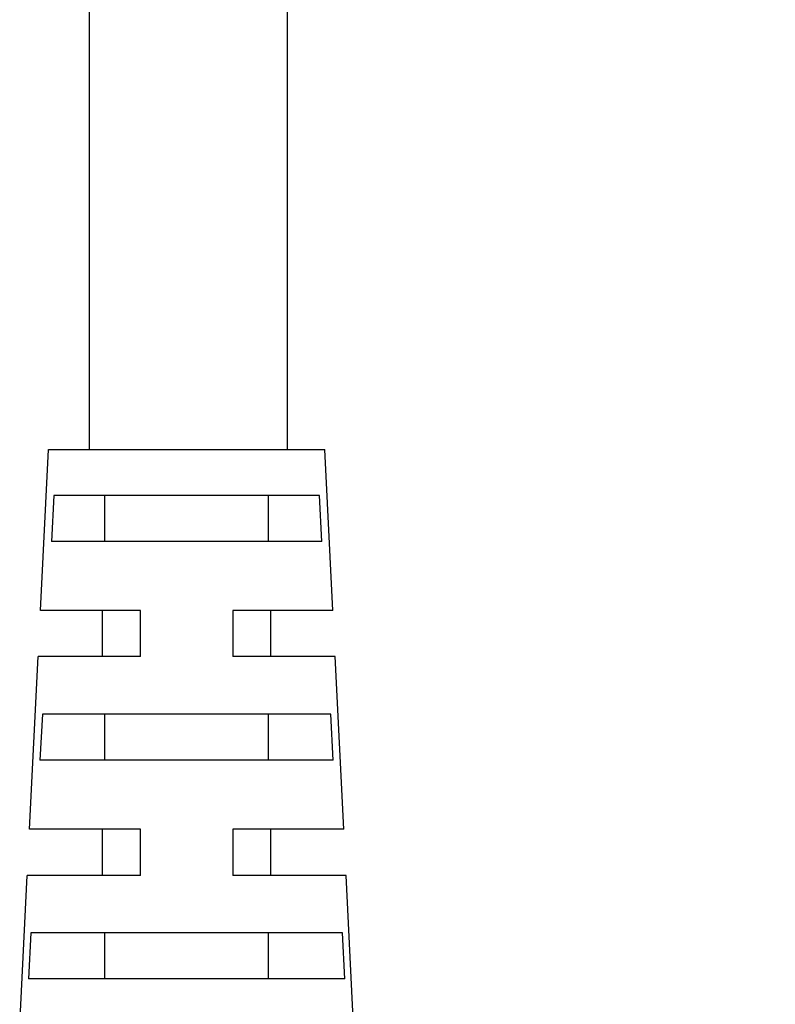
# Model space of a CAD drawing. Header units: millimetres. Extents: x 2798 to 3316, y 1544 to 1917.
# Tile 6 of 26: x 2902 to 2919, y 1621 to 1642. Entities that reach past the tile are written whole.
import ezdxf

# ---------------------------------------------------------------- set-up
doc = ezdxf.new("R2010")
doc.units = ezdxf.units.MM
doc.styles.get("Standard").update_dxf_attribs({"font": 'arial_0.ttf'})
doc.dimstyles.get("Standard").update_dxf_attribs({"dimtxt": 3.5, "dimasz": 5, "dimexe": 0.18, "dimexo": 0.0625, "dimgap": 0.09, "dimtad": 0, "dimdec": 1, "dimzin": 0, "dimdsep": 46, "dimtxsty": 'Standard', "dimblk2": 'NONE', "dimcen": 0.09, "dimadec": 0, "dimazin": 0, "dimtfac": 1, "dimtdec": 1, "dimtofl": 0, "dimtmove": 0, "dimatfit": 3, "dimfxl": 1, "dimtolj": 1, "dimtzin": 0, "dimarcsym": 0})

# ---------------------------------------------------------------- blocks, each defined once
blk = doc.blocks.new('*D947')
at = {"color": 0, "linetype": 'Continuous', "lineweight": -2}
for p, q in [((76.34, 73.198), (101.132, 73.198)), ((100.952, 68.198), (100.952, 67.359)), ((100.952, 34), (100.952, 39.772)), ((73.636, 29), (101.132, 29))]:
    blk.add_line(p, q, dxfattribs=at)
at = {"color": 0}
for points in [[(101.785, 68.198), (100.119, 68.198), (100.952, 73.198)], [(100.119, 34), (101.785, 34), (100.952, 29)]]:
    blk.add_solid(points, dxfattribs=at)
at = {"layer": 'Defpoints', "color": 0}
for p in [(76.277, 73.198), (73.574, 29), (100.952, 29)]:
    blk.add_point(p, dxfattribs=at)
at = {"color": 0, "insert": (100.952, 53.565), "char_height": 3.5, "attachment_point": 5, "rotation": 90}
blk.add_mtext('\\A1;500{\\H0.7x;\\S+20^ -0;}(\\f宋体|b0|i0|c134|p2;线长）', dxfattribs=at)
blk = doc.blocks.new('_None')

msp = doc.modelspace()

# ---------------------------------------------------------------- linework, layer by layer
at = {"color": 7, "linetype": 'Continuous'}
for p, q in [((2903.68474, 1652.40536), (2903.68474, 1632.68794)), ((2907.98474, 1652.40536), (2907.98474, 1632.68794)), ((2902.62584, 1629.18794), (2902.80084, 1632.68794)), ((2902.80084, 1632.68794), (2908.80084, 1632.68794)), ((2908.97584, 1629.18794), (2908.80084, 1632.68794)), ((2902.91943, 1631.68794), (2902.86656, 1630.68794)), ((2908.68224, 1631.68794), (2902.91943, 1631.68794)), ((2904.02601, 1630.68794), (2904.02601, 1631.68794)), ((2907.57566, 1630.68794), (2907.57566, 1631.68794)), ((2908.73512, 1630.68794), (2908.68224, 1631.68794)), ((2908.73512, 1630.68794), (2902.86656, 1630.68794)), ((2904.80084, 1629.18794), (2902.62584, 1629.18794)), ((2903.97584, 1628.18794), (2903.97584, 1629.18794)), ((2904.80084, 1628.18794), (2904.80084, 1629.18794)), ((2908.97584, 1629.18794), (2906.80084, 1629.18794)), ((2906.80084, 1629.18794), (2906.80084, 1628.18794)), ((2907.62584, 1628.18794), (2907.62584, 1629.18794)), ((2902.38834, 1624.43794), (2902.57584, 1628.18794)), ((2904.80084, 1628.18794), (2902.57584, 1628.18794)), ((2909.02584, 1628.18794), (2906.80084, 1628.18794)), ((2909.21334, 1624.43794), (2909.02584, 1628.18794)), ((2902.66912, 1626.93794), (2902.61667, 1625.93794)), ((2908.93255, 1626.93794), (2902.66912, 1626.93794)), ((2904.02601, 1625.93794), (2904.02601, 1626.93794)), ((2907.57566, 1625.93794), (2907.57566, 1626.93794)), ((2908.985, 1625.93794), (2908.93255, 1626.93794)), ((2908.985, 1625.93794), (2902.61667, 1625.93794)), ((2904.80084, 1624.43794), (2902.38834, 1624.43794)), ((2903.97584, 1623.43794), (2903.97584, 1624.43794)), ((2904.80084, 1623.43794), (2904.80084, 1624.43794)), ((2909.21334, 1624.43794), (2906.80084, 1624.43794)), ((2906.80084, 1624.43794), (2906.80084, 1623.43794)), ((2907.62584, 1623.43794), (2907.62584, 1624.43794)), ((2902.17584, 1620.18794), (2902.33834, 1623.43794)), ((2904.80084, 1623.43794), (2902.33834, 1623.43794)), ((2909.26334, 1623.43794), (2906.80084, 1623.43794)), ((2909.42584, 1620.18794), (2909.26334, 1623.43794)), ((2902.42066, 1622.18794), (2902.36854, 1621.18794)), ((2909.18102, 1622.18794), (2902.42066, 1622.18794)), ((2904.02601, 1621.18794), (2904.02601, 1622.18794)), ((2907.57566, 1621.18794), (2907.57566, 1622.18794)), ((2909.23313, 1621.18794), (2909.18102, 1622.18794)), ((2909.23313, 1621.18794), (2902.36854, 1621.18794))]:
    msp.add_line(p, q, dxfattribs=at)

# ---------------------------------------------------------------- dimensions: what is measured, and where the dimension line sits
at = {"color": 3, "linetype": 'Continuous'}
dim = msp.add_linear_dim(base=(2938.48685, 1620.18794), p1=(2913.81214, 1664.38583), p2=(2911.10838, 1620.18794), angle=90, text='500{\\H0.7x;\\S+20^ -0;}(\\f宋体|b0|i0|c134|p2;线长）', dimstyle='Standard', override={"dimtxsty": 'Standard', "dimblk2": 'None'}, dxfattribs=at)
dim.commit()
dim.dimension.update_dxf_attribs({"geometry": '*D947', "text_midpoint": (2938.48685, 1644.75306), "dimtype": 160, "insert": (2837.53471, 1591.18794)})

doc.saveas('drawing.dxf')
